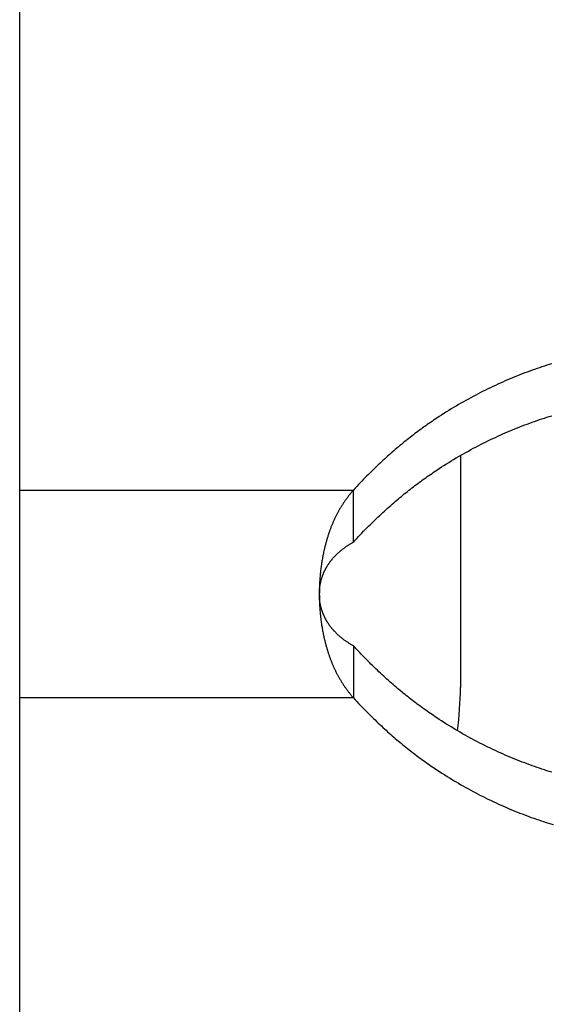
# Model space of a CAD drawing. Extents: x 0 to 594, y 0 to 420.
# Tile 31 of 157: x 62.28 to 63.73, y 288.09 to 290.77. Entities that reach past the tile are written whole.
import ezdxf

# ---------------------------------------------------------------- set-up
doc = ezdxf.new("R2010")
doc.units = 0
doc.header["$LTSCALE"] = 32.67
doc.layers.get('0').update_dxf_attribs({"linetype": 'CONTINUOUS'})

msp = doc.modelspace()

# ---------------------------------------------------------------- linework, layer by layer
at = {"color": 7, "linetype": 'CONTINUOUS'}
for p, q in [((62.2837, 284.9519), (62.2837, 292.0379)), ((63.6723, 289.8129), (63.6657, 289.8105)), ((63.679, 289.8153), (63.6723, 289.8129)), ((63.6857, 289.8177), (63.679, 289.8153)), ((63.6923, 289.82), (63.6857, 289.8177)), ((63.699, 289.8223), (63.6923, 289.82)), ((63.7057, 289.8245), (63.699, 289.8223)), ((63.7123, 289.8267), (63.7057, 289.8245)), ((63.719, 289.8289), (63.7123, 289.8267)), ((63.7257, 289.831), (63.719, 289.8289)), ((63.7323, 289.833), (63.7257, 289.831)), ((63.6056, 289.7862), (63.5989, 289.7833)), ((63.6122, 289.7891), (63.6056, 289.7862)), ((63.6189, 289.7919), (63.6122, 289.7891)), ((63.6256, 289.7947), (63.6189, 289.7919)), ((63.6323, 289.7975), (63.6256, 289.7947)), ((63.639, 289.8002), (63.6323, 289.7975)), ((63.6457, 289.8028), (63.639, 289.8002)), ((63.6523, 289.8054), (63.6457, 289.8028)), ((63.659, 289.808), (63.6523, 289.8054)), ((63.6657, 289.8105), (63.659, 289.808)), ((63.5454, 289.7581), (63.5388, 289.7547)), ((63.5521, 289.7614), (63.5454, 289.7581)), ((63.5588, 289.7647), (63.5521, 289.7614)), ((63.5655, 289.7679), (63.5588, 289.7647)), ((63.5721, 289.7711), (63.5655, 289.7679)), ((63.5788, 289.7742), (63.5721, 289.7711)), ((63.5855, 289.7773), (63.5788, 289.7742)), ((63.5922, 289.7803), (63.5855, 289.7773)), ((63.5989, 289.7833), (63.5922, 289.7803)), ((63.4987, 289.7333), (63.492, 289.7296)), ((63.5054, 289.737), (63.4987, 289.7333)), ((63.512, 289.7407), (63.5054, 289.737)), ((63.5187, 289.7443), (63.512, 289.7407)), ((63.5254, 289.7478), (63.5187, 289.7443)), ((63.5321, 289.7513), (63.5254, 289.7478)), ((63.5388, 289.7547), (63.5321, 289.7513)), ((63.452, 289.7059), (63.4454, 289.7018)), ((63.4587, 289.71), (63.452, 289.7059)), ((63.4653, 289.714), (63.4587, 289.71)), ((63.472, 289.718), (63.4653, 289.714)), ((63.4786, 289.7219), (63.472, 289.718)), ((63.4853, 289.7258), (63.4786, 289.7219)), ((63.492, 289.7296), (63.4853, 289.7258)), ((63.4107, 289.6792), (63.4064, 289.6762)), ((63.415, 289.6821), (63.4107, 289.6792)), ((63.4193, 289.685), (63.415, 289.6821)), ((63.4258, 289.6892), (63.4193, 289.685)), ((63.4323, 289.6935), (63.4258, 289.6892)), ((63.4389, 289.6977), (63.4323, 289.6935)), ((63.4454, 289.7018), (63.4389, 289.6977)), ((63.6857, 289.6763), (63.6923, 289.6786)), ((63.6923, 289.6786), (63.699, 289.6809)), ((63.699, 289.6809), (63.7057, 289.6831)), ((63.7057, 289.6831), (63.7123, 289.6853)), ((63.7123, 289.6853), (63.719, 289.6874)), ((63.719, 289.6874), (63.7257, 289.6895)), ((63.7257, 289.6895), (63.7323, 289.6916)), ((63.3724, 289.6521), (63.3682, 289.649)), ((63.3766, 289.6552), (63.3724, 289.6521)), ((63.3808, 289.6583), (63.3766, 289.6552)), ((63.385, 289.6613), (63.3808, 289.6583)), ((63.3893, 289.6644), (63.385, 289.6613)), ((63.3935, 289.6674), (63.3893, 289.6644)), ((63.3978, 289.6703), (63.3935, 289.6674)), ((63.4021, 289.6733), (63.3978, 289.6703)), ((63.4064, 289.6762), (63.4021, 289.6733)), ((63.6189, 289.6505), (63.6256, 289.6533)), ((63.6256, 289.6533), (63.6323, 289.6561)), ((63.6323, 289.6561), (63.639, 289.6587)), ((63.639, 289.6587), (63.6457, 289.6614)), ((63.6457, 289.6614), (63.6523, 289.664)), ((63.6523, 289.664), (63.659, 289.6665)), ((63.659, 289.6665), (63.6657, 289.669)), ((63.6657, 289.669), (63.6723, 289.6715)), ((63.6723, 289.6715), (63.679, 289.6739)), ((63.679, 289.6739), (63.6857, 289.6763)), ((63.3392, 289.6268), (63.3351, 289.6235)), ((63.3433, 289.63), (63.3392, 289.6268)), ((63.3474, 289.6332), (63.3433, 289.63)), ((63.3515, 289.6364), (63.3474, 289.6332)), ((63.3557, 289.6396), (63.3515, 289.6364)), ((63.3598, 289.6428), (63.3557, 289.6396)), ((63.364, 289.6459), (63.3598, 289.6428)), ((63.3682, 289.649), (63.364, 289.6459)), ((63.5588, 289.6233), (63.5655, 289.6265)), ((63.5655, 289.6265), (63.5721, 289.6297)), ((63.5721, 289.6297), (63.5788, 289.6328)), ((63.5788, 289.6328), (63.5855, 289.6359)), ((63.5855, 289.6359), (63.5922, 289.6389)), ((63.5922, 289.6389), (63.5989, 289.6419)), ((63.5989, 289.6419), (63.6056, 289.6448)), ((63.6056, 289.6448), (63.6122, 289.6477)), ((63.6122, 289.6477), (63.6189, 289.6505)), ((63.3064, 289.5997), (63.3022, 289.5961)), ((63.3105, 289.6032), (63.3064, 289.5997)), ((63.3147, 289.6067), (63.3105, 289.6032)), ((63.3188, 289.6102), (63.3147, 289.6067)), ((63.3229, 289.6136), (63.3188, 289.6102)), ((63.327, 289.6169), (63.3229, 289.6136)), ((63.331, 289.6202), (63.327, 289.6169)), ((63.3351, 289.6235), (63.331, 289.6202)), ((63.5054, 289.5956), (63.512, 289.5993)), ((63.512, 289.5993), (63.5187, 289.6029)), ((63.5187, 289.6029), (63.5254, 289.6064)), ((63.5254, 289.6064), (63.5321, 289.6099)), ((63.5321, 289.6099), (63.5388, 289.6133)), ((63.5388, 289.6133), (63.5454, 289.6167)), ((63.5454, 289.6167), (63.5521, 289.62)), ((63.5521, 289.62), (63.5588, 289.6233)), ((63.277, 289.5737), (63.2727, 289.5698)), ((63.2813, 289.5776), (63.277, 289.5737)), ((63.2855, 289.5814), (63.2813, 289.5776)), ((63.2897, 289.5851), (63.2855, 289.5814)), ((63.2939, 289.5889), (63.2897, 289.5851)), ((63.2981, 289.5925), (63.2939, 289.5889)), ((63.3022, 289.5961), (63.2981, 289.5925)), ((63.4587, 289.5686), (63.4653, 289.5726)), ((63.4653, 289.5726), (63.472, 289.5766)), ((63.472, 289.5766), (63.4786, 289.5805)), ((63.4786, 289.5805), (63.4853, 289.5843)), ((63.4837, 289.5834), (63.4837, 288.9519)), ((63.4853, 289.5843), (63.492, 289.5882)), ((63.492, 289.5882), (63.4987, 289.5919)), ((63.4987, 289.5919), (63.5054, 289.5956)), ((63.2468, 289.5452), (63.2424, 289.5409)), ((63.2512, 289.5494), (63.2468, 289.5452)), ((63.2555, 289.5536), (63.2512, 289.5494)), ((63.2598, 289.5577), (63.2555, 289.5536)), ((63.2642, 289.5618), (63.2598, 289.5577)), ((63.2685, 289.5658), (63.2642, 289.5618)), ((63.2727, 289.5698), (63.2685, 289.5658)), ((63.4193, 289.5435), (63.4258, 289.5478)), ((63.4258, 289.5478), (63.4323, 289.5521)), ((63.4323, 289.5521), (63.4389, 289.5563)), ((63.4389, 289.5563), (63.4454, 289.5604)), ((63.4454, 289.5604), (63.452, 289.5645)), ((63.452, 289.5645), (63.4587, 289.5686)), ((63.2201, 289.5185), (63.2156, 289.5138)), ((63.2246, 289.5231), (63.2201, 289.5185)), ((63.2291, 289.5276), (63.2246, 289.5231)), ((63.2335, 289.5321), (63.2291, 289.5276)), ((63.238, 289.5365), (63.2335, 289.5321)), ((63.2424, 289.5409), (63.238, 289.5365)), ((63.3766, 289.5138), (63.3808, 289.5169)), ((63.3808, 289.5169), (63.385, 289.5199)), ((63.385, 289.5199), (63.3893, 289.5229)), ((63.3893, 289.5229), (63.3935, 289.5259)), ((63.3935, 289.5259), (63.3978, 289.5289)), ((63.3978, 289.5289), (63.4021, 289.5319)), ((63.4021, 289.5319), (63.4064, 289.5348)), ((63.4064, 289.5348), (63.4107, 289.5377)), ((63.4107, 289.5377), (63.415, 289.5406)), ((63.415, 289.5406), (63.4193, 289.5435)), ((63.1973, 289.4944), (63.1927, 289.4894)), ((63.2019, 289.4993), (63.1973, 289.4944)), ((63.2065, 289.5042), (63.2019, 289.4993)), ((63.2111, 289.509), (63.2065, 289.5042)), ((63.2156, 289.5138), (63.2111, 289.509)), ((63.3433, 289.4886), (63.3474, 289.4918)), ((63.3474, 289.4918), (63.3515, 289.495)), ((63.3515, 289.495), (63.3557, 289.4982)), ((63.3557, 289.4982), (63.3598, 289.5014)), ((63.3598, 289.5014), (63.364, 289.5045)), ((63.364, 289.5045), (63.3682, 289.5076)), ((63.3682, 289.5076), (63.3724, 289.5107)), ((63.3724, 289.5107), (63.3766, 289.5138)), ((63.1718, 289.4632), (63.1705, 289.4615)), ((63.173, 289.4649), (63.1718, 289.4632)), ((63.1743, 289.4667), (63.173, 289.4649)), ((63.1755, 289.4684), (63.1743, 289.4667)), ((63.1768, 289.4701), (63.1755, 289.4684)), ((63.1781, 289.4718), (63.1768, 289.4701)), ((63.1794, 289.4735), (63.1781, 289.4718)), ((63.1808, 289.4752), (63.1794, 289.4735)), ((63.1821, 289.4769), (63.1808, 289.4752)), ((63.1835, 289.4785), (63.1821, 289.4769)), ((63.1848, 289.4802), (63.1835, 289.4785)), ((63.1862, 289.4819), (63.1848, 289.4802)), ((63.1876, 289.4836), (63.1862, 289.4819)), ((63.189, 289.4852), (63.1876, 289.4836)), ((63.1905, 289.4869), (63.189, 289.4852)), ((63.1927, 289.3479), (63.1927, 289.4894)), ((63.3105, 289.4618), (63.3147, 289.4653)), ((63.3147, 289.4653), (63.3188, 289.4687)), ((63.3188, 289.4687), (63.3229, 289.4721)), ((63.3229, 289.4721), (63.327, 289.4755)), ((63.327, 289.4755), (63.331, 289.4788)), ((63.331, 289.4788), (63.3351, 289.4821)), ((63.3351, 289.4821), (63.3392, 289.4853)), ((63.3392, 289.4853), (63.3433, 289.4886)), ((63.1548, 289.437), (63.1538, 289.4352)), ((63.1558, 289.4387), (63.1548, 289.437)), ((63.1569, 289.4405), (63.1558, 289.4387)), ((63.1579, 289.4423), (63.1569, 289.4405)), ((63.159, 289.444), (63.1579, 289.4423)), ((63.1601, 289.4458), (63.159, 289.444)), ((63.1612, 289.4476), (63.1601, 289.4458)), ((63.1623, 289.4493), (63.1612, 289.4476)), ((63.1635, 289.4511), (63.1623, 289.4493)), ((63.1646, 289.4528), (63.1635, 289.4511)), ((63.1658, 289.4546), (63.1646, 289.4528)), ((63.1669, 289.4563), (63.1658, 289.4546)), ((63.1681, 289.458), (63.1669, 289.4563)), ((63.1693, 289.4598), (63.1681, 289.458)), ((63.1705, 289.4615), (63.1693, 289.4598)), ((63.2813, 289.4362), (63.2855, 289.44)), ((63.2855, 289.44), (63.2897, 289.4437)), ((63.2897, 289.4437), (63.2939, 289.4474)), ((63.2939, 289.4474), (63.2981, 289.4511)), ((63.2981, 289.4511), (63.3022, 289.4547)), ((63.3022, 289.4547), (63.3064, 289.4583)), ((63.3064, 289.4583), (63.3105, 289.4618)), ((63.141, 289.4106), (63.1402, 289.4087)), ((63.1419, 289.4124), (63.141, 289.4106)), ((63.1428, 289.4143), (63.1419, 289.4124)), ((63.1437, 289.4162), (63.1428, 289.4143)), ((63.1446, 289.4181), (63.1437, 289.4162)), ((63.1456, 289.4199), (63.1446, 289.4181)), ((63.1465, 289.4217), (63.1456, 289.4199)), ((63.1488, 289.4262), (63.1479, 289.4244)), ((63.1498, 289.428), (63.1488, 289.4262)), ((63.1508, 289.4298), (63.1498, 289.428)), ((63.1518, 289.4316), (63.1508, 289.4298)), ((63.1528, 289.4334), (63.1518, 289.4316)), ((63.1538, 289.4352), (63.1528, 289.4334)), ((63.2512, 289.408), (63.2555, 289.4122)), ((63.2555, 289.4122), (63.2598, 289.4163)), ((63.2598, 289.4163), (63.2642, 289.4204)), ((63.2642, 289.4204), (63.2685, 289.4244)), ((63.2685, 289.4244), (63.2727, 289.4284)), ((63.2727, 289.4284), (63.277, 289.4323)), ((63.277, 289.4323), (63.2813, 289.4362)), ((63.1298, 289.384), (63.1291, 289.3821)), ((63.1306, 289.386), (63.1298, 289.384)), ((63.1313, 289.3879), (63.1306, 289.386)), ((63.1321, 289.3898), (63.1313, 289.3879)), ((63.1328, 289.3917), (63.1321, 289.3898)), ((63.1336, 289.3937), (63.1328, 289.3917)), ((63.1344, 289.3956), (63.1336, 289.3937)), ((63.1352, 289.3975), (63.1344, 289.3956)), ((63.136, 289.3993), (63.1352, 289.3975)), ((63.1368, 289.4012), (63.136, 289.3993)), ((63.1376, 289.4031), (63.1368, 289.4012)), ((63.1385, 289.405), (63.1376, 289.4031)), ((63.1393, 289.4069), (63.1385, 289.405)), ((63.1402, 289.4087), (63.1393, 289.4069)), ((63.2246, 289.3816), (63.2291, 289.3862)), ((63.2291, 289.3862), (63.2335, 289.3907)), ((63.2335, 289.3907), (63.238, 289.3951)), ((63.238, 289.3951), (63.2424, 289.3995)), ((63.2424, 289.3995), (63.2468, 289.4038)), ((63.2468, 289.4038), (63.2512, 289.408)), ((63.1205, 289.3563), (63.1199, 289.3543)), ((63.1211, 289.3583), (63.1205, 289.3563)), ((63.1217, 289.3603), (63.1211, 289.3583)), ((63.1224, 289.3623), (63.1217, 289.3603)), ((63.123, 289.3643), (63.1224, 289.3623)), ((63.1236, 289.3663), (63.123, 289.3643)), ((63.1243, 289.3683), (63.1236, 289.3663)), ((63.125, 289.3703), (63.1243, 289.3683)), ((63.1256, 289.3723), (63.125, 289.3703)), ((63.1263, 289.3743), (63.1256, 289.3723)), ((63.127, 289.3762), (63.1263, 289.3743)), ((63.1277, 289.3782), (63.127, 289.3762)), ((63.1284, 289.3801), (63.1277, 289.3782)), ((63.1291, 289.3821), (63.1284, 289.3801)), ((63.1973, 289.353), (63.2019, 289.3579)), ((63.2019, 289.3579), (63.2065, 289.3628)), ((63.2065, 289.3628), (63.2111, 289.3676)), ((63.2111, 289.3676), (63.2156, 289.3724)), ((63.2156, 289.3724), (63.2201, 289.377)), ((63.2201, 289.377), (63.2246, 289.3816)), ((63.1134, 289.3297), (63.1129, 289.3276)), ((63.1139, 289.3318), (63.1134, 289.3297)), ((63.1144, 289.3338), (63.1139, 289.3318)), ((63.1149, 289.3359), (63.1144, 289.3338)), ((63.1154, 289.338), (63.1149, 289.3359)), ((63.116, 289.34), (63.1154, 289.338)), ((63.1165, 289.3421), (63.116, 289.34)), ((63.117, 289.3441), (63.1165, 289.3421)), ((63.1176, 289.3461), (63.117, 289.3441)), ((63.1182, 289.3482), (63.1176, 289.3461)), ((63.1187, 289.3502), (63.1182, 289.3482)), ((63.1193, 289.3522), (63.1187, 289.3502)), ((63.1199, 289.3543), (63.1193, 289.3522)), ((63.163, 289.3284), (63.1643, 289.3294)), ((63.1643, 289.3294), (63.1656, 289.3304)), ((63.1656, 289.3304), (63.1669, 289.3314)), ((63.1669, 289.3314), (63.1683, 289.3324)), ((63.1683, 289.3324), (63.1697, 289.3334)), ((63.1697, 289.3334), (63.1711, 289.3344)), ((63.1711, 289.3344), (63.1725, 289.3354)), ((63.1725, 289.3354), (63.174, 289.3364)), ((63.174, 289.3364), (63.1755, 289.3374)), ((63.1755, 289.3374), (63.177, 289.3384)), ((63.177, 289.3384), (63.1785, 289.3394)), ((63.1809, 289.3409), (63.1825, 289.3419)), ((63.1825, 289.3419), (63.1841, 289.3429)), ((63.1841, 289.3429), (63.1858, 289.3439)), ((63.1858, 289.3439), (63.1874, 289.3449)), ((63.1874, 289.3449), (63.1891, 289.3459)), ((63.1891, 289.3459), (63.1909, 289.3469)), ((63.1909, 289.3469), (63.1927, 289.3479)), ((63.1927, 289.3479), (63.1973, 289.353)), ((63.1078, 289.3026), (63.1073, 289.2994)), ((63.1084, 289.3057), (63.1078, 289.3026)), ((63.109, 289.3089), (63.1084, 289.3057)), ((63.1094, 289.311), (63.109, 289.3089)), ((63.11, 289.3141), (63.1094, 289.311)), ((63.1106, 289.3173), (63.11, 289.3141)), ((63.1113, 289.3204), (63.1106, 289.3173)), ((63.112, 289.3235), (63.1113, 289.3204)), ((63.1125, 289.3256), (63.112, 289.3235)), ((63.1129, 289.3276), (63.1125, 289.3256)), ((63.1348, 289.3016), (63.1357, 289.3025)), ((63.1357, 289.3025), (63.1365, 289.3035)), ((63.1365, 289.3035), (63.1374, 289.3045)), ((63.1374, 289.3045), (63.1382, 289.3055)), ((63.1382, 289.3055), (63.1391, 289.3065)), ((63.1391, 289.3065), (63.14, 289.3074)), ((63.1414, 289.3089), (63.1423, 289.3099)), ((63.1423, 289.3099), (63.1432, 289.3109)), ((63.1432, 289.3109), (63.1442, 289.3118)), ((63.1442, 289.3118), (63.1451, 289.3128)), ((63.1451, 289.3128), (63.1461, 289.3138)), ((63.1461, 289.3138), (63.1471, 289.3148)), ((63.1471, 289.3148), (63.1481, 289.3157)), ((63.1481, 289.3157), (63.1492, 289.3167)), ((63.1492, 289.3167), (63.1502, 289.3177)), ((63.1502, 289.3177), (63.1513, 289.3186)), ((63.1513, 289.3186), (63.1523, 289.3196)), ((63.1523, 289.3196), (63.1534, 289.3206)), ((63.1534, 289.3206), (63.1546, 289.3215)), ((63.1546, 289.3215), (63.1557, 289.3225)), ((63.1557, 289.3225), (63.1569, 289.3235)), ((63.1569, 289.3235), (63.158, 289.3245)), ((63.158, 289.3245), (63.1593, 289.3255)), ((63.1593, 289.3255), (63.1605, 289.3265)), ((63.1605, 289.3265), (63.1617, 289.3274)), ((63.1617, 289.3274), (63.163, 289.3284)), ((63.104, 289.2771), (63.1036, 289.2739)), ((63.1044, 289.2803), (63.104, 289.2771)), ((63.1048, 289.2835), (63.1044, 289.2803)), ((63.1053, 289.2867), (63.1048, 289.2835)), ((63.1057, 289.2899), (63.1053, 289.2867)), ((63.1062, 289.2931), (63.1057, 289.2899)), ((63.1067, 289.2963), (63.1062, 289.2931)), ((63.1073, 289.2994), (63.1067, 289.2963)), ((63.1172, 289.2756), (63.1177, 289.2766)), ((63.1177, 289.2766), (63.1183, 289.2776)), ((63.1183, 289.2776), (63.1188, 289.2786)), ((63.1188, 289.2786), (63.1194, 289.2796)), ((63.1194, 289.2796), (63.12, 289.2806)), ((63.12, 289.2806), (63.1206, 289.2816)), ((63.1206, 289.2816), (63.1212, 289.2826)), ((63.1212, 289.2826), (63.1219, 289.2836)), ((63.1219, 289.2836), (63.1225, 289.2846)), ((63.1225, 289.2846), (63.1231, 289.2856)), ((63.1231, 289.2856), (63.1238, 289.2866)), ((63.1238, 289.2866), (63.1244, 289.2876)), ((63.1244, 289.2876), (63.1251, 289.2887)), ((63.1251, 289.2887), (63.1258, 289.2897)), ((63.1258, 289.2897), (63.1265, 289.2907)), ((63.1265, 289.2907), (63.1272, 289.2916)), ((63.1272, 289.2916), (63.1279, 289.2926)), ((63.1279, 289.2926), (63.1286, 289.2936)), ((63.1286, 289.2936), (63.1294, 289.2946)), ((63.1294, 289.2946), (63.1301, 289.2956)), ((63.1301, 289.2956), (63.1309, 289.2966)), ((63.1309, 289.2966), (63.1316, 289.2976)), ((63.1316, 289.2976), (63.1324, 289.2986)), ((63.1324, 289.2986), (63.1332, 289.2996)), ((63.1332, 289.2996), (63.134, 289.3006)), ((63.134, 289.3006), (63.1348, 289.3016)), ((63.1013, 289.2514), (63.1011, 289.2482)), ((63.1016, 289.2546), (63.1013, 289.2514)), ((63.1019, 289.2579), (63.1016, 289.2546)), ((63.1022, 289.2611), (63.1019, 289.2579)), ((63.1025, 289.2643), (63.1022, 289.2611)), ((63.1028, 289.2675), (63.1025, 289.2643)), ((63.1032, 289.2707), (63.1028, 289.2675)), ((63.1036, 289.2739), (63.1032, 289.2707)), ((63.1058, 289.2484), (63.1061, 289.2494)), ((63.1061, 289.2494), (63.1064, 289.2504)), ((63.1064, 289.2504), (63.1068, 289.2514)), ((63.1068, 289.2514), (63.1071, 289.2525)), ((63.1071, 289.2525), (63.1074, 289.2535)), ((63.1074, 289.2535), (63.1078, 289.2545)), ((63.1078, 289.2545), (63.1081, 289.2555)), ((63.1081, 289.2555), (63.1085, 289.2565)), ((63.1085, 289.2565), (63.1089, 289.2575)), ((63.1089, 289.2575), (63.1093, 289.2585)), ((63.1093, 289.2585), (63.1097, 289.2595)), ((63.1097, 289.2595), (63.1101, 289.2605)), ((63.1101, 289.2605), (63.1105, 289.2615)), ((63.1105, 289.2615), (63.1109, 289.2625)), ((63.1109, 289.2625), (63.1113, 289.2635)), ((63.1113, 289.2635), (63.1118, 289.2645)), ((63.1118, 289.2645), (63.1122, 289.2655)), ((63.1122, 289.2655), (63.1127, 289.2665)), ((63.1127, 289.2665), (63.1131, 289.2675)), ((63.1131, 289.2675), (63.1136, 289.2685)), ((63.1136, 289.2685), (63.1141, 289.2695)), ((63.1141, 289.2695), (63.1146, 289.2705)), ((63.1146, 289.2705), (63.1151, 289.2715)), ((63.1151, 289.2715), (63.1156, 289.2725)), ((63.1156, 289.2725), (63.1161, 289.2735)), ((63.1161, 289.2735), (63.1166, 289.2745)), ((63.1166, 289.2745), (63.1172, 289.2756)), ((63.0998, 289.2222), (63.0997, 289.219)), ((63.0999, 289.2255), (63.0998, 289.2222)), ((63.1, 289.2287), (63.0999, 289.2255)), ((63.1001, 289.232), (63.1, 289.2287)), ((63.1003, 289.2352), (63.1001, 289.232)), ((63.1004, 289.2385), (63.1003, 289.2352)), ((63.1006, 289.2417), (63.1004, 289.2385)), ((63.1004, 289.222), (63.1005, 289.223)), ((63.1005, 289.223), (63.1006, 289.224)), ((63.1008, 289.2449), (63.1006, 289.2417)), ((63.1006, 289.224), (63.1007, 289.225)), ((63.1007, 289.225), (63.1009, 289.226)), ((63.1011, 289.2482), (63.1008, 289.2449)), ((63.1009, 289.226), (63.101, 289.227)), ((63.101, 289.227), (63.1012, 289.228)), ((63.1012, 289.228), (63.1013, 289.229)), ((63.1013, 289.229), (63.1015, 289.23)), ((63.1015, 289.23), (63.1016, 289.231)), ((63.1016, 289.231), (63.1018, 289.232)), ((63.1018, 289.232), (63.102, 289.233)), ((63.102, 289.233), (63.1022, 289.234)), ((63.1022, 289.234), (63.1024, 289.235)), ((63.1024, 289.235), (63.1026, 289.236)), ((63.1026, 289.236), (63.1028, 289.237)), ((63.1028, 289.237), (63.103, 289.238)), ((63.103, 289.238), (63.1033, 289.2389)), ((63.1033, 289.2389), (63.1035, 289.2399)), ((63.1035, 289.2399), (63.1037, 289.2409)), ((63.1037, 289.2409), (63.104, 289.2419)), ((63.104, 289.2419), (63.1042, 289.2429)), ((63.1042, 289.2429), (63.1045, 289.2439)), ((63.1045, 289.2439), (63.1048, 289.2449)), ((63.1052, 289.2464), (63.1055, 289.2474)), ((63.1055, 289.2474), (63.1058, 289.2484)), ((63.0996, 289.2092), (63.0995, 289.2059)), ((63.0995, 289.207), (63.0996, 289.208)), ((63.0995, 289.206), (63.0996, 289.2016)), ((63.0996, 289.2045), (63.0995, 289.2055)), ((63.0997, 289.219), (63.0996, 289.2157)), ((63.0996, 289.2157), (63.0996, 289.2125)), ((63.0996, 289.2115), (63.0997, 289.2125)), ((63.0996, 289.2125), (63.0996, 289.2092)), ((63.0996, 289.2105), (63.0996, 289.2115)), ((63.0996, 289.208), (63.0996, 289.209)), ((63.0996, 289.2035), (63.0996, 289.2045)), ((63.0996, 289.2025), (63.0996, 289.2035)), ((63.0996, 289.2015), (63.0996, 289.2025)), ((63.0996, 289.2016), (63.0996, 289.1983)), ((63.0997, 289.2005), (63.0996, 289.2015)), ((63.0996, 289.1983), (63.0997, 289.1951)), ((63.0997, 289.2135), (63.0998, 289.2145)), ((63.0997, 289.2125), (63.0997, 289.2135)), ((63.0997, 289.1995), (63.0997, 289.2005)), ((63.0998, 289.2155), (63.0999, 289.2165)), ((63.0998, 289.2145), (63.0998, 289.2155)), ((63.0999, 289.197), (63.0998, 289.198)), ((63.0999, 289.2165), (63.1, 289.2175)), ((63.0999, 289.196), (63.0999, 289.197)), ((63.1, 289.195), (63.0999, 289.196)), ((63.1, 289.2185), (63.1001, 289.2195)), ((63.1, 289.2175), (63.1, 289.2185)), ((63.1001, 289.2195), (63.1002, 289.2205)), ((63.0997, 289.1951), (63.0997, 289.1918)), ((63.0997, 289.1918), (63.0998, 289.1886)), ((63.0998, 289.1886), (63.0999, 289.1853)), ((63.0999, 289.1853), (63.1001, 289.1821)), ((63.1001, 289.194), (63.1, 289.195)), ((63.1002, 289.193), (63.1001, 289.194)), ((63.1001, 289.1821), (63.1002, 289.1788)), ((63.1003, 289.192), (63.1002, 289.193)), ((63.1004, 289.191), (63.1003, 289.192)), ((63.1004, 289.1745), (63.1006, 289.1713)), ((63.1007, 289.1885), (63.1005, 289.1895)), ((63.1006, 289.1713), (63.1008, 289.168)), ((63.1008, 289.1876), (63.1007, 289.1885)), ((63.1009, 289.1866), (63.1008, 289.1876)), ((63.1011, 289.1856), (63.1009, 289.1866)), ((63.1012, 289.1846), (63.1011, 289.1856)), ((63.1014, 289.1836), (63.1012, 289.1846)), ((63.1016, 289.1826), (63.1014, 289.1836)), ((63.1017, 289.1816), (63.1016, 289.1826)), ((63.1019, 289.1806), (63.1017, 289.1816)), ((63.1021, 289.1796), (63.1019, 289.1806)), ((63.1023, 289.1786), (63.1021, 289.1796)), ((63.1028, 289.1761), (63.1026, 289.1771)), ((63.103, 289.1751), (63.1028, 289.1761)), ((63.1033, 289.1741), (63.103, 289.1751)), ((63.1035, 289.1731), (63.1033, 289.1741)), ((63.1037, 289.1721), (63.1035, 289.1731)), ((63.104, 289.1711), (63.1037, 289.1721)), ((63.1042, 289.1701), (63.104, 289.1711)), ((63.1045, 289.1691), (63.1042, 289.1701)), ((63.1048, 289.1681), (63.1045, 289.1691)), ((63.1008, 289.168), (63.1011, 289.1648)), ((63.1011, 289.1648), (63.1013, 289.1616)), ((63.1013, 289.1616), (63.1016, 289.1583)), ((63.1016, 289.1583), (63.1019, 289.1551)), ((63.1019, 289.1551), (63.1022, 289.1519)), ((63.1022, 289.1519), (63.1025, 289.1487)), ((63.1025, 289.1487), (63.1028, 289.1455)), ((63.1028, 289.1455), (63.1031, 289.1433)), ((63.1031, 289.1433), (63.1034, 289.1401)), ((63.1055, 289.1656), (63.1052, 289.1666)), ((63.1058, 289.1646), (63.1055, 289.1656)), ((63.1061, 289.1636), (63.1058, 289.1646)), ((63.1064, 289.1626), (63.1061, 289.1636)), ((63.1068, 289.1616), (63.1064, 289.1626)), ((63.1071, 289.1606), (63.1068, 289.1616)), ((63.1074, 289.1596), (63.1071, 289.1606)), ((63.1078, 289.1586), (63.1074, 289.1596)), ((63.1081, 289.1576), (63.1078, 289.1586)), ((63.1085, 289.1566), (63.1081, 289.1576)), ((63.1089, 289.1556), (63.1085, 289.1566)), ((63.1093, 289.1546), (63.1089, 289.1556)), ((63.1097, 289.1536), (63.1093, 289.1546)), ((63.1101, 289.1526), (63.1097, 289.1536)), ((63.1105, 289.1516), (63.1101, 289.1526)), ((63.1109, 289.1506), (63.1105, 289.1516)), ((63.1113, 289.1496), (63.1109, 289.1506)), ((63.1118, 289.1486), (63.1113, 289.1496)), ((63.1129, 289.1461), (63.1124, 289.1471)), ((63.1133, 289.1451), (63.1129, 289.1461)), ((63.1138, 289.144), (63.1133, 289.1451)), ((63.1143, 289.143), (63.1138, 289.144)), ((63.1148, 289.142), (63.1143, 289.143)), ((63.1153, 289.141), (63.1148, 289.142)), ((63.1034, 289.1401), (63.1038, 289.1369)), ((63.1038, 289.1369), (63.1041, 289.1348)), ((63.1041, 289.1348), (63.1045, 289.1316)), ((63.1045, 289.1316), (63.105, 289.1284)), ((63.105, 289.1284), (63.1054, 289.1252)), ((63.1054, 289.1252), (63.1059, 289.122)), ((63.1059, 289.122), (63.1064, 289.1188)), ((63.1064, 289.1188), (63.1069, 289.1157)), ((63.1069, 289.1157), (63.1075, 289.1125)), ((63.1158, 289.14), (63.1153, 289.141)), ((63.1164, 289.139), (63.1158, 289.14)), ((63.1177, 289.1365), (63.1172, 289.1375)), ((63.1183, 289.1355), (63.1177, 289.1365)), ((63.1188, 289.1345), (63.1183, 289.1355)), ((63.1194, 289.1335), (63.1188, 289.1345)), ((63.12, 289.1325), (63.1194, 289.1335)), ((63.1206, 289.1314), (63.12, 289.1325)), ((63.1212, 289.1304), (63.1206, 289.1314)), ((63.1218, 289.1294), (63.1212, 289.1304)), ((63.1234, 289.1269), (63.1228, 289.1279)), ((63.1241, 289.1259), (63.1234, 289.1269)), ((63.1248, 289.1249), (63.1241, 289.1259)), ((63.1254, 289.1239), (63.1248, 289.1249)), ((63.1261, 289.1229), (63.1254, 289.1239)), ((63.1268, 289.1219), (63.1261, 289.1229)), ((63.1275, 289.1209), (63.1268, 289.1219)), ((63.1283, 289.1199), (63.1275, 289.1209)), ((63.1301, 289.1174), (63.1294, 289.1184)), ((63.1309, 289.1164), (63.1301, 289.1174)), ((63.1316, 289.1154), (63.1309, 289.1164)), ((63.1324, 289.1145), (63.1316, 289.1154)), ((63.1075, 289.1125), (63.108, 289.1093)), ((63.108, 289.1093), (63.1086, 289.1062)), ((63.1086, 289.1062), (63.1092, 289.103)), ((63.1092, 289.103), (63.1098, 289.0999)), ((63.1098, 289.0999), (63.1104, 289.0968)), ((63.1104, 289.0968), (63.1111, 289.0936)), ((63.1111, 289.0936), (63.1118, 289.0905)), ((63.1118, 289.0905), (63.1122, 289.0884)), ((63.1122, 289.0884), (63.1127, 289.0864)), ((63.1332, 289.1135), (63.1324, 289.1145)), ((63.134, 289.1125), (63.1332, 289.1135)), ((63.1348, 289.1115), (63.134, 289.1125)), ((63.1357, 289.1105), (63.1348, 289.1115)), ((63.1378, 289.1081), (63.1369, 289.109)), ((63.1387, 289.1071), (63.1378, 289.1081)), ((63.1395, 289.1061), (63.1387, 289.1071)), ((63.1404, 289.1051), (63.1395, 289.1061)), ((63.1414, 289.1041), (63.1404, 289.1051)), ((63.1423, 289.1032), (63.1414, 289.1041)), ((63.1432, 289.1022), (63.1423, 289.1032)), ((63.1442, 289.1012), (63.1432, 289.1022)), ((63.1451, 289.1002), (63.1442, 289.1012)), ((63.1461, 289.0993), (63.1451, 289.1002)), ((63.1471, 289.0983), (63.1461, 289.0993)), ((63.1481, 289.0973), (63.1471, 289.0983)), ((63.1492, 289.0964), (63.1481, 289.0973)), ((63.1502, 289.0954), (63.1492, 289.0964)), ((63.1513, 289.0944), (63.1502, 289.0954)), ((63.1523, 289.0935), (63.1513, 289.0944)), ((63.1534, 289.0925), (63.1523, 289.0935)), ((63.1546, 289.0915), (63.1534, 289.0925)), ((63.1574, 289.0891), (63.1563, 289.09)), ((63.1586, 289.0881), (63.1574, 289.0891)), ((63.1599, 289.0871), (63.1586, 289.0881)), ((63.1127, 289.0864), (63.1132, 289.0843)), ((63.1132, 289.0843), (63.1137, 289.0822)), ((63.1137, 289.0822), (63.1142, 289.0802)), ((63.1142, 289.0802), (63.1147, 289.0781)), ((63.1147, 289.0781), (63.1152, 289.076)), ((63.1152, 289.076), (63.1157, 289.074)), ((63.1157, 289.074), (63.1162, 289.0719)), ((63.1162, 289.0719), (63.1168, 289.0699)), ((63.1168, 289.0699), (63.1173, 289.0678)), ((63.1173, 289.0678), (63.1179, 289.0658)), ((63.1179, 289.0658), (63.1185, 289.0638)), ((63.1185, 289.0638), (63.119, 289.0617)), ((63.119, 289.0617), (63.1196, 289.0597)), ((63.1611, 289.0861), (63.1599, 289.0871)), ((63.1624, 289.0851), (63.1611, 289.0861)), ((63.1636, 289.0841), (63.1624, 289.0851)), ((63.1649, 289.0831), (63.1636, 289.0841)), ((63.1663, 289.0821), (63.1649, 289.0831)), ((63.1676, 289.0811), (63.1663, 289.0821)), ((63.169, 289.0802), (63.1676, 289.0811)), ((63.1704, 289.0792), (63.169, 289.0802)), ((63.1718, 289.0782), (63.1704, 289.0792)), ((63.1733, 289.0772), (63.1718, 289.0782)), ((63.1747, 289.0762), (63.1733, 289.0772)), ((63.1762, 289.0752), (63.1747, 289.0762)), ((63.1777, 289.0741), (63.1762, 289.0752)), ((63.1793, 289.0731), (63.1777, 289.0741)), ((63.1809, 289.0721), (63.1793, 289.0731)), ((63.1825, 289.0711), (63.1809, 289.0721)), ((63.1841, 289.0701), (63.1825, 289.0711)), ((63.1858, 289.0691), (63.1841, 289.0701)), ((63.1874, 289.0681), (63.1858, 289.0691)), ((63.1891, 289.0671), (63.1874, 289.0681)), ((63.1909, 289.0661), (63.1891, 289.0671)), ((63.1927, 289.0651), (63.1909, 289.0661)), ((63.1927, 289.0651), (63.1927, 288.9237)), ((63.1196, 289.0597), (63.1202, 289.0577)), ((63.1202, 289.0577), (63.1208, 289.0557)), ((63.1208, 289.0557), (63.1214, 289.0537)), ((63.1214, 289.0537), (63.1221, 289.0516)), ((63.1221, 289.0516), (63.1227, 289.0496)), ((63.1227, 289.0496), (63.1233, 289.0476)), ((63.1233, 289.0476), (63.124, 289.0456)), ((63.124, 289.0456), (63.1246, 289.0437)), ((63.1246, 289.0437), (63.1253, 289.0417)), ((63.1253, 289.0417), (63.126, 289.0397)), ((63.126, 289.0397), (63.1267, 289.0377)), ((63.1267, 289.0377), (63.1274, 289.0358)), ((63.1274, 289.0358), (63.1281, 289.0338)), ((63.2042, 289.0527), (63.1996, 289.0576)), ((63.2088, 289.0478), (63.2042, 289.0527)), ((63.2133, 289.0431), (63.2088, 289.0478)), ((63.2179, 289.0384), (63.2133, 289.0431)), ((63.2224, 289.0337), (63.2179, 289.0384)), ((63.1281, 289.0338), (63.1288, 289.0319)), ((63.1288, 289.0319), (63.1295, 289.0299)), ((63.1295, 289.0299), (63.1302, 289.028)), ((63.1302, 289.028), (63.131, 289.026)), ((63.131, 289.026), (63.1317, 289.0241)), ((63.1317, 289.0241), (63.1325, 289.0222)), ((63.1325, 289.0222), (63.1333, 289.0203)), ((63.1333, 289.0203), (63.134, 289.0184)), ((63.134, 289.0184), (63.1348, 289.0165)), ((63.1348, 289.0165), (63.1356, 289.0146)), ((63.1356, 289.0146), (63.1364, 289.0127)), ((63.1364, 289.0127), (63.1372, 289.0108)), ((63.1385, 289.008), (63.1393, 289.0061)), ((63.2269, 289.0291), (63.2224, 289.0337)), ((63.2313, 289.0246), (63.2269, 289.0291)), ((63.2358, 289.0202), (63.2313, 289.0246)), ((63.2402, 289.0158), (63.2358, 289.0202)), ((63.2446, 289.0114), (63.2402, 289.0158)), ((63.249, 289.0072), (63.2446, 289.0114)), ((63.1393, 289.0061), (63.1402, 289.0043)), ((63.1402, 289.0043), (63.141, 289.0024)), ((63.141, 289.0024), (63.1419, 289.0006)), ((63.1419, 289.0006), (63.1428, 288.9987)), ((63.1428, 288.9987), (63.1437, 288.9969)), ((63.1437, 288.9969), (63.1446, 288.995)), ((63.1446, 288.995), (63.1455, 288.9932)), ((63.1455, 288.9932), (63.1465, 288.9913)), ((63.1465, 288.9913), (63.1474, 288.9895)), ((63.1474, 288.9895), (63.1484, 288.9877)), ((63.1498, 288.985), (63.1508, 288.9832)), ((63.1508, 288.9832), (63.1518, 288.9814)), ((63.1518, 288.9814), (63.1528, 288.9797)), ((63.2533, 289.003), (63.249, 289.0072)), ((63.2577, 288.9988), (63.2533, 289.003)), ((63.262, 288.9947), (63.2577, 288.9988)), ((63.2663, 288.9906), (63.262, 288.9947)), ((63.2706, 288.9867), (63.2663, 288.9906)), ((63.2749, 288.9827), (63.2706, 288.9867)), ((63.2791, 288.9788), (63.2749, 288.9827)), ((63.1528, 288.9797), (63.1538, 288.9779)), ((63.1538, 288.9779), (63.1548, 288.9761)), ((63.1548, 288.9761), (63.1558, 288.9743)), ((63.1558, 288.9743), (63.1569, 288.9726)), ((63.1569, 288.9726), (63.1579, 288.9708)), ((63.1579, 288.9708), (63.159, 288.969)), ((63.159, 288.969), (63.1601, 288.9673)), ((63.1601, 288.9673), (63.1612, 288.9655)), ((63.1612, 288.9655), (63.1623, 288.9637)), ((63.1623, 288.9637), (63.1635, 288.962)), ((63.1635, 288.962), (63.1646, 288.9602)), ((63.1646, 288.9602), (63.1658, 288.9585)), ((63.1658, 288.9585), (63.1669, 288.9568)), ((63.1669, 288.9568), (63.1681, 288.955)), ((63.1681, 288.955), (63.1693, 288.9533)), ((63.2834, 288.975), (63.2791, 288.9788)), ((63.2876, 288.9712), (63.2834, 288.975)), ((63.2918, 288.9675), (63.2876, 288.9712)), ((63.296, 288.9638), (63.2918, 288.9675)), ((63.3002, 288.9601), (63.296, 288.9638)), ((63.3043, 288.9565), (63.3002, 288.9601)), ((63.3085, 288.953), (63.3043, 288.9565)), ((63.1693, 288.9533), (63.1705, 288.9516)), ((63.1705, 288.9516), (63.1718, 288.9498)), ((63.1718, 288.9498), (63.173, 288.9481)), ((63.173, 288.9481), (63.1743, 288.9464)), ((63.1743, 288.9464), (63.1755, 288.9447)), ((63.1755, 288.9447), (63.1768, 288.943)), ((63.1768, 288.943), (63.1781, 288.9413)), ((63.1781, 288.9413), (63.1794, 288.9396)), ((63.1794, 288.9396), (63.1808, 288.9379)), ((63.1808, 288.9379), (63.1821, 288.9362)), ((63.1821, 288.9362), (63.1835, 288.9345)), ((63.1835, 288.9345), (63.1848, 288.9328)), ((63.1848, 288.9328), (63.1862, 288.9312)), ((63.1862, 288.9312), (63.1876, 288.9295)), ((63.3126, 288.9495), (63.3085, 288.953)), ((63.3167, 288.946), (63.3126, 288.9495)), ((63.3208, 288.9426), (63.3167, 288.946)), ((63.3249, 288.9392), (63.3208, 288.9426)), ((63.329, 288.9359), (63.3249, 288.9392)), ((63.3331, 288.9326), (63.329, 288.9359)), ((63.3371, 288.9293), (63.3331, 288.9326)), ((63.3412, 288.9261), (63.3371, 288.9293)), ((63.1898, 288.927), (63.1912, 288.9253)), ((63.1912, 288.9253), (63.1927, 288.9237)), ((63.1927, 288.9237), (63.1973, 288.9187)), ((63.1973, 288.9187), (63.2019, 288.9137)), ((63.2019, 288.9137), (63.2065, 288.9088)), ((63.2065, 288.9088), (63.2111, 288.904)), ((63.2111, 288.904), (63.2156, 288.8993)), ((63.3454, 288.9229), (63.3412, 288.9261)), ((63.3495, 288.9196), (63.3454, 288.9229)), ((63.3536, 288.9164), (63.3495, 288.9196)), ((63.3578, 288.9133), (63.3536, 288.9164)), ((63.3619, 288.9101), (63.3578, 288.9133)), ((63.3661, 288.907), (63.3619, 288.9101)), ((63.3703, 288.9039), (63.3661, 288.907)), ((63.3745, 288.9008), (63.3703, 288.9039)), ((63.2156, 288.8993), (63.2201, 288.8946)), ((63.2201, 288.8946), (63.2246, 288.89)), ((63.2246, 288.89), (63.2291, 288.8854)), ((63.2291, 288.8854), (63.2335, 288.881)), ((63.2335, 288.881), (63.238, 288.8765)), ((63.238, 288.8765), (63.2424, 288.8722)), ((63.385, 288.8931), (63.3808, 288.8962)), ((63.3893, 288.8901), (63.385, 288.8931)), ((63.3935, 288.8871), (63.3893, 288.8901)), ((63.3978, 288.8841), (63.3935, 288.8871)), ((63.4021, 288.8812), (63.3978, 288.8841)), ((63.4064, 288.8782), (63.4021, 288.8812)), ((63.4107, 288.8753), (63.4064, 288.8782)), ((63.415, 288.8724), (63.4107, 288.8753)), ((63.2424, 288.8722), (63.2468, 288.8679)), ((63.2468, 288.8679), (63.2512, 288.8636)), ((63.2512, 288.8636), (63.2555, 288.8594)), ((63.2555, 288.8594), (63.2598, 288.8553)), ((63.2598, 288.8553), (63.2642, 288.8512)), ((63.2642, 288.8512), (63.2685, 288.8472)), ((63.2685, 288.8472), (63.2727, 288.8433)), ((63.4193, 288.8695), (63.415, 288.8724)), ((63.4258, 288.8652), (63.4193, 288.8695)), ((63.4323, 288.861), (63.4258, 288.8652)), ((63.4389, 288.8568), (63.4323, 288.861)), ((63.4454, 288.8526), (63.4389, 288.8568)), ((63.452, 288.8485), (63.4454, 288.8526)), ((63.4587, 288.8445), (63.452, 288.8485)), ((63.2727, 288.8433), (63.277, 288.8393)), ((63.277, 288.8393), (63.2813, 288.8355)), ((63.2813, 288.8355), (63.2855, 288.8317)), ((63.2855, 288.8317), (63.2897, 288.8279)), ((63.2897, 288.8279), (63.2939, 288.8242)), ((63.2939, 288.8242), (63.2981, 288.8205)), ((63.2981, 288.8205), (63.3022, 288.8169)), ((63.4631, 288.8418), (63.4587, 288.8445)), ((63.4697, 288.8378), (63.4631, 288.8418)), ((63.4764, 288.8339), (63.4697, 288.8378)), ((63.4831, 288.83), (63.4764, 288.8339)), ((63.4898, 288.8262), (63.4831, 288.83)), ((63.4965, 288.8224), (63.4898, 288.8262)), ((63.5031, 288.8187), (63.4965, 288.8224)), ((63.3022, 288.8169), (63.3064, 288.8133)), ((63.3064, 288.8133), (63.3105, 288.8098)), ((63.3105, 288.8098), (63.3147, 288.8063)), ((63.3147, 288.8063), (63.3188, 288.8029)), ((63.3188, 288.8029), (63.3229, 288.7995)), ((63.3229, 288.7995), (63.327, 288.7961)), ((63.327, 288.7961), (63.331, 288.7928)), ((63.5098, 288.815), (63.5031, 288.8187)), ((63.5165, 288.8114), (63.5098, 288.815)), ((63.5232, 288.8078), (63.5165, 288.8114)), ((63.5299, 288.8043), (63.5232, 288.8078)), ((63.5365, 288.8009), (63.5299, 288.8043)), ((63.5432, 288.7975), (63.5365, 288.8009)), ((63.5499, 288.7941), (63.5432, 288.7975)), ((63.5566, 288.7909), (63.5499, 288.7941)), ((63.331, 288.7928), (63.3351, 288.7896)), ((63.3351, 288.7896), (63.3392, 288.7863)), ((63.3392, 288.7863), (63.3433, 288.783)), ((63.3433, 288.783), (63.3474, 288.7798)), ((63.3474, 288.7798), (63.3515, 288.7766)), ((63.3515, 288.7766), (63.3557, 288.7734)), ((63.3557, 288.7734), (63.3598, 288.7703)), ((63.3598, 288.7703), (63.364, 288.7671)), ((63.364, 288.7671), (63.3682, 288.764)), ((63.5721, 288.7834), (63.5655, 288.7865)), ((63.5788, 288.7802), (63.5721, 288.7834)), ((63.5855, 288.7772), (63.5788, 288.7802)), ((63.5922, 288.7741), (63.5855, 288.7772)), ((63.5989, 288.7712), (63.5922, 288.7741)), ((63.6056, 288.7682), (63.5989, 288.7712)), ((63.6122, 288.7654), (63.6056, 288.7682)), ((63.3682, 288.764), (63.3724, 288.7609)), ((63.3724, 288.7609), (63.3766, 288.7578)), ((63.3829, 288.7532), (63.3872, 288.7502)), ((63.3872, 288.7502), (63.3914, 288.7472)), ((63.3914, 288.7472), (63.3957, 288.7442)), ((63.3957, 288.7442), (63.3999, 288.7412)), ((63.3999, 288.7412), (63.4042, 288.7383)), ((63.6189, 288.7625), (63.6122, 288.7654)), ((63.6256, 288.7597), (63.6189, 288.7625)), ((63.6323, 288.757), (63.6256, 288.7597)), ((63.639, 288.7543), (63.6323, 288.757)), ((63.6457, 288.7517), (63.639, 288.7543)), ((63.6523, 288.7491), (63.6457, 288.7517)), ((63.659, 288.7465), (63.6523, 288.7491)), ((63.6657, 288.744), (63.659, 288.7465)), ((63.6723, 288.7416), (63.6657, 288.744)), ((63.679, 288.7391), (63.6723, 288.7416)), ((63.4042, 288.7383), (63.4085, 288.7353)), ((63.4085, 288.7353), (63.4128, 288.7324)), ((63.4128, 288.7324), (63.4171, 288.7295)), ((63.4171, 288.7295), (63.4215, 288.7267)), ((63.4215, 288.7267), (63.428, 288.7224)), ((63.428, 288.7224), (63.4345, 288.7182)), ((63.4345, 288.7182), (63.4411, 288.714)), ((63.4411, 288.714), (63.4476, 288.7099)), ((63.6857, 288.7368), (63.679, 288.7391)), ((63.6923, 288.7345), (63.6857, 288.7368)), ((63.699, 288.7322), (63.6923, 288.7345)), ((63.7057, 288.7299), (63.699, 288.7322)), ((63.7123, 288.7278), (63.7057, 288.7299)), ((63.719, 288.7256), (63.7123, 288.7278)), ((63.7257, 288.7235), (63.719, 288.7256)), ((63.7323, 288.7214), (63.7257, 288.7235)), ((63.4476, 288.7099), (63.4542, 288.7058)), ((63.4542, 288.7058), (63.4609, 288.7017)), ((63.4609, 288.7017), (63.4653, 288.699)), ((63.4653, 288.699), (63.472, 288.6951)), ((63.472, 288.6951), (63.4786, 288.6912)), ((63.4786, 288.6912), (63.4853, 288.6873)), ((63.4853, 288.6873), (63.492, 288.6835)), ((63.492, 288.6835), (63.4987, 288.6797)), ((63.4987, 288.6797), (63.5054, 288.676)), ((63.5054, 288.676), (63.512, 288.6724)), ((63.512, 288.6724), (63.5187, 288.6688)), ((63.5187, 288.6688), (63.5254, 288.6652)), ((63.5254, 288.6652), (63.5321, 288.6618)), ((63.5321, 288.6618), (63.5388, 288.6583)), ((63.5388, 288.6583), (63.5454, 288.6549)), ((63.5454, 288.6549), (63.5521, 288.6516)), ((63.5521, 288.6516), (63.5588, 288.6483)), ((63.5677, 288.6441), (63.5744, 288.6409)), ((63.5744, 288.6409), (63.5811, 288.6378)), ((63.5811, 288.6378), (63.5877, 288.6347)), ((63.5877, 288.6347), (63.5944, 288.6317)), ((63.5944, 288.6317), (63.6011, 288.6288)), ((63.6011, 288.6288), (63.6078, 288.6259)), ((63.6078, 288.6259), (63.6145, 288.623)), ((63.6145, 288.623), (63.6212, 288.6202)), ((63.6212, 288.6202), (63.6278, 288.6174)), ((63.6278, 288.6174), (63.6345, 288.6147)), ((63.6345, 288.6147), (63.6412, 288.612)), ((63.6412, 288.612), (63.6479, 288.6094)), ((63.6479, 288.6094), (63.6546, 288.6068)), ((63.6546, 288.6068), (63.6612, 288.6043)), ((63.6612, 288.6043), (63.6679, 288.6018)), ((63.6768, 288.5985), (63.6835, 288.5961)), ((63.6835, 288.5961), (63.6901, 288.5938)), ((63.6901, 288.5938), (63.6968, 288.5915)), ((63.6968, 288.5915), (63.7035, 288.5893)), ((63.7035, 288.5893), (63.7101, 288.5871)), ((63.7101, 288.5871), (63.7168, 288.5849)), ((63.7168, 288.5849), (63.7234, 288.5828)), ((63.7234, 288.5828), (63.7301, 288.5807)), ((63.7301, 288.5807), (63.7368, 288.5787))]:
    msp.add_line(p, q, dxfattribs=at)
at = {"color": 9, "linetype": 'CONTINUOUS'}
for p, q in [((62.2837, 289.4894), (63.1927, 289.4894)), ((63.1927, 288.9237), (62.2837, 288.9237))]:
    msp.add_line(p, q, dxfattribs=at)
at = {"color": 7, "linetype": 'CONTINUOUS'}
for points in [[(63.1927, 289.4894), (63.1919, 289.4885), (63.1905, 289.4869)], [(63.1479, 289.4244), (63.1474, 289.4235), (63.1465, 289.4217)], [(63.1785, 289.3394), (63.1801, 289.3404), (63.1809, 289.3409)], [(63.14, 289.3074), (63.1409, 289.3084), (63.1414, 289.3089)], [(63.1002, 289.2205), (63.1003, 289.2215), (63.1004, 289.222)], [(63.1048, 289.2449), (63.1051, 289.2459), (63.1052, 289.2464)], [(63.0996, 289.209), (63.0996, 289.21), (63.0996, 289.2105)], [(63.0998, 289.198), (63.0997, 289.199), (63.0997, 289.1995)], [(63.1002, 289.1788), (63.1003, 289.1777), (63.1004, 289.1745)], [(63.1005, 289.1895), (63.1004, 289.1905), (63.1004, 289.191)], [(63.1026, 289.1771), (63.1024, 289.1781), (63.1023, 289.1786)], [(63.1052, 289.1666), (63.1049, 289.1676), (63.1048, 289.1681)], [(63.1124, 289.1471), (63.112, 289.1481), (63.1118, 289.1486)], [(63.1172, 289.1375), (63.1166, 289.1385), (63.1164, 289.139)], [(63.1228, 289.1279), (63.1222, 289.1289), (63.1218, 289.1294)], [(63.1294, 289.1184), (63.1286, 289.1194), (63.1283, 289.1199)], [(63.1369, 289.109), (63.1361, 289.11), (63.1357, 289.1105)], [(63.1563, 289.09), (63.1551, 289.091), (63.1546, 289.0915)], [(63.1996, 289.0576), (63.195, 289.0626), (63.1927, 289.0651)], [(63.1372, 289.0108), (63.1377, 289.0099), (63.1385, 289.008)], [(63.1484, 288.9877), (63.1488, 288.9868), (63.1498, 288.985)], [(63.1876, 288.9295), (63.1883, 288.9286), (63.1898, 288.927)], [(63.3808, 288.8962), (63.3766, 288.8992), (63.3745, 288.9008)], [(63.5655, 288.7865), (63.5588, 288.7898), (63.5566, 288.7909)], [(63.3766, 288.7578), (63.3787, 288.7563), (63.3829, 288.7532)], [(63.5588, 288.6483), (63.561, 288.6473), (63.5677, 288.6441)], [(63.6679, 288.6018), (63.6701, 288.6009), (63.6768, 288.5985)]]:
    msp.add_lwpolyline(points, dxfattribs=at)
msp.add_arc((62.6337, 288.9519), 0.85, 352.0537, 360, dxfattribs=at)

doc.saveas('drawing.dxf')
